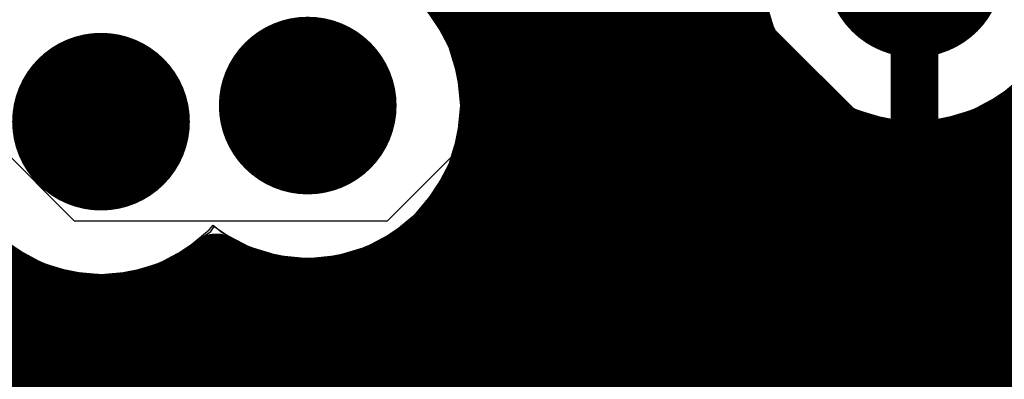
# Model space of a CAD drawing. Header units: millimetres. Extents: x 1.27 to 3.86, y 0.66 to 4.7.
# Tile 107 of 236: x 3.4251 to 3.5491, y 2.4955 to 2.5409. Entities that reach past the tile are written whole.
import ezdxf

# ---------------------------------------------------------------- set-up
doc = ezdxf.new("R2010")
doc.units = ezdxf.units.MM
doc.header["$MEASUREMENT"] = 0
for name, color, linetype in [('BottomLayer', 5, 'Continuous'), ('MidLayer1', 16, 'Continuous'), ('MidLayer2', 76, 'Continuous'), ('MidLayer3', 90, 'Continuous'), ('MidLayer4', 156, 'Continuous'), ('MidLayer5', 130, 'Continuous'), ('MidLayer6', 216, 'Continuous'), ('MultiLayer', 9, 'Continuous'), ('TopLayer', 1, 'Continuous'), ('ViaHoleLayer', 16, 'Continuous')]:
    doc.layers.add(name, color=color, linetype=linetype)

msp = doc.modelspace()

# ---------------------------------------------------------------- linework, layer by layer
at = {"layer": 'BottomLayer'}
for p, q in [((3.48017, 2.54108), (3.48285, 2.53997)), ((3.48285, 2.53997), (3.48572, 2.53959)), ((3.48572, 2.53959), (3.49675, 2.53959)), ((3.49675, 2.53959), (3.49675, 2.48317))]:
    msp.add_line(p, q, dxfattribs=at)
for points, const_width in [([(3.53223, 2.54735, 1), (3.54343, 2.54735, 1)], 0.0112), ([(3.45575, 2.53006, 1), (3.46695, 2.53006, 1)], 0.0112), ([(3.4297, 2.52803, 1), (3.4409, 2.52803, 1)], 0.0112), ([(3.53633, 2.50856, 1), (3.53933, 2.50856, 1)], 0.003), ([(3.53633, 2.50856, 1), (3.53933, 2.50856, 1)], 0.003)]:
    msp.add_lwpolyline(points, format="xyb", close=True, dxfattribs=dict(at, const_width=const_width))
at = {"layer": 'BottomLayer', "const_width": 0.006}
for points in [[(3.53783, 2.50856), (3.53783, 2.54735)], [(3.47787, 2.4486), (3.53783, 2.50856)]]:
    msp.add_lwpolyline(points, dxfattribs=at)
at = {"layer": 'MidLayer1'}
for points, const_width in [([(3.56103, 2.54735, 1), (3.51463, 2.54735, 1)], 0.008), ([(3.53223, 2.54735, 1), (3.54343, 2.54735, 1)], 0.0112), ([(3.478, 2.54386, 1), (3.482, 2.54386, 1)], 0.004), ([(3.513, 2.54322, 1), (3.517, 2.54322, 1)], 0.004), ([(3.48031, 2.54, 1), (3.48431, 2.54, 1)], 0.004), ([(3.51383, 2.54, 1), (3.51783, 2.54, 1)], 0.004), ([(3.45575, 2.53006, 1), (3.46695, 2.53006, 1)], 0.0112), ([(3.4297, 2.52803, 1), (3.4409, 2.52803, 1)], 0.0112), ([(3.48202, 2.535, 1), (3.48602, 2.535, 1)], 0.004), ([(3.51619, 2.535, 1), (3.52019, 2.535, 1)], 0.004), ([(3.518, 2.53251, 1), (3.522, 2.53251, 1)], 0.004), ([(3.48255, 2.53006, 1), (3.48655, 2.53006, 1)], 0.004), ([(3.48255, 2.53006, 1), (3.48655, 2.53006, 1)], 0.004), ([(3.48255, 2.53, 1), (3.48655, 2.53, 1)], 0.004), ([(3.52043, 2.53, 1), (3.52443, 2.53, 1)], 0.004), ([(3.523, 2.52802, 1), (3.527, 2.52802, 1)], 0.004), ([(3.548, 2.5276, 1), (3.552, 2.5276, 1)], 0.004), ([(3.48199, 2.525, 1), (3.48599, 2.525, 1)], 0.004), ([(3.528, 2.52551, 1), (3.532, 2.52551, 1)], 0.004), ([(3.52961, 2.525, 1), (3.53361, 2.525, 1)], 0.004), ([(3.54205, 2.525, 1), (3.54605, 2.525, 1)], 0.004), ([(3.543, 2.52529, 1), (3.547, 2.52529, 1)], 0.004), ([(3.533, 2.52432, 1), (3.537, 2.52432, 1)], 0.004), ([(3.538, 2.52425, 1), (3.542, 2.52425, 1)], 0.004), ([(3.48026, 2.52, 1), (3.48426, 2.52, 1)], 0.004), ([(3.478, 2.51625, 1), (3.482, 2.51625, 1)], 0.004), ([(3.477, 2.515, 1), (3.481, 2.515, 1)], 0.004), ([(3.473, 2.5113, 1), (3.477, 2.5113, 1)], 0.004), ([(3.44782, 2.50993, 1), (3.45182, 2.50993, 1)], 0.004), ([(3.44782, 2.50993, 1), (3.45182, 2.50993, 1)], 0.004), ([(3.47101, 2.51, 1), (3.47501, 2.51, 1)], 0.004), ([(3.448, 2.50983, 1), (3.452, 2.50983, 1)], 0.004), ([(3.453, 2.50774, 1), (3.457, 2.50774, 1)], 0.004), ([(3.468, 2.50853, 1), (3.472, 2.50853, 1)], 0.004), ([(3.423, 2.50724, 1), (3.427, 2.50724, 1)], 0.004), ([(3.443, 2.50695, 1), (3.447, 2.50695, 1)], 0.004), ([(3.458, 2.5069, 1), (3.462, 2.5069, 1)], 0.004), ([(3.463, 2.50715, 1), (3.467, 2.50715, 1)], 0.004), ([(3.428, 2.50544, 1), (3.432, 2.50544, 1)], 0.004), ([(3.43048, 2.505, 1), (3.43448, 2.505, 1)], 0.004), ([(3.43612, 2.505, 1), (3.44012, 2.505, 1)], 0.004), ([(3.438, 2.50531, 1), (3.442, 2.50531, 1)], 0.004), ([(3.433, 2.50483, 1), (3.437, 2.50483, 1)], 0.004)]:
    msp.add_lwpolyline(points, format="xyb", close=True, dxfattribs=dict(at, const_width=const_width))
at = {"layer": 'MidLayer1', "const_width": 0.008}
for points in [[(3.48, 2.54386), (3.48, 2.55575)], [(3.485, 2.4594), (3.485, 2.5514)], [(3.51, 2.46013), (3.51, 2.55129)], [(3.49, 2.46198), (3.49, 2.54896)], [(3.505, 2.46238), (3.505, 2.54891)], [(3.495, 2.46323), (3.495, 2.54783)], [(3.5, 2.46335), (3.5, 2.54781)], [(3.515, 2.4561), (3.515, 2.54322)], [(3.48231, 2.54), (3.51582, 2.54)], [(3.48402, 2.535), (3.51819, 2.535)], [(3.52, 2.44781), (3.52, 2.53251)], [(3.48455, 2.53), (3.52243, 2.53)], [(3.525, 2.37817), (3.525, 2.52802)], [(3.55, 2.29695), (3.55, 2.5276)], [(3.48399, 2.525), (3.53161, 2.525)], [(3.53, 2.37727), (3.53, 2.52551)], [(3.54405, 2.525), (3.827, 2.525)], [(3.545, 2.36347), (3.545, 2.52529)], [(3.535, 2.37512), (3.535, 2.52432)], [(3.54, 2.37123), (3.54, 2.52425)], [(3.48226, 2.52), (3.827, 2.52)], [(3.48, 2.45478), (3.48, 2.51625)], [(3.479, 2.515), (3.827, 2.515)], [(3.475, 2.44267), (3.475, 2.5113)], [(3.47301, 2.51), (3.827, 2.51)], [(3.45, 2.16296), (3.45, 2.50983)], [(3.455, 2.16547), (3.455, 2.50774)], [(3.47, 2.16569), (3.47, 2.50853)], [(3.425, 2.1204), (3.425, 2.50724)], [(3.445, 2.15848), (3.445, 2.50695)], [(3.46, 2.16665), (3.46, 2.5069)], [(3.465, 2.16672), (3.465, 2.50715)], [(3.4187, 2.505), (3.43248, 2.505)], [(3.43, 2.1162), (3.43, 2.50544)], [(3.43812, 2.505), (3.827, 2.505)], [(3.44, 2.14781), (3.44, 2.50531)], [(3.435, 2.1072), (3.435, 2.50483)], [(3.42038, 2.5), (3.827, 2.5)], [(3.4209, 2.495), (3.827, 2.495)]]:
    msp.add_lwpolyline(points, dxfattribs=at)
for points in [[(3.47694, 2.54724, -0.211552), (3.48455, 2.53006)], [(3.44982, 2.50993, -0.754586), (3.41342, 2.53574)], [(3.48455, 2.53006, -0.576272), (3.44982, 2.50993)]]:
    msp.add_lwpolyline(points, format="xyb", dxfattribs=at)
at = {"layer": 'MidLayer2'}
for p, q in [((3.51891, 2.54359), (3.52001, 2.53997)), ((3.52001, 2.53997), (3.52179, 2.53663)), ((3.52179, 2.53663), (3.52419, 2.53371)), ((3.52419, 2.53371), (3.52711, 2.53131)), ((3.54855, 2.53131), (3.55147, 2.53371)), ((3.52711, 2.53131), (3.53045, 2.52953)), ((3.54521, 2.52953), (3.54855, 2.53131)), ((3.53045, 2.52953), (3.53407, 2.52843)), ((3.54159, 2.52843), (3.54521, 2.52953)), ((3.53407, 2.52843), (3.53783, 2.52806)), ((3.53783, 2.52806), (3.54159, 2.52843))]:
    msp.add_line(p, q, dxfattribs=at)
at = {"layer": 'MidLayer2', "const_width": 0.0112}
for points in [[(3.53223, 2.54735, 1), (3.54343, 2.54735, 1)], [(3.45575, 2.53006, 1), (3.46695, 2.53006, 1)], [(3.4297, 2.52803, 1), (3.4409, 2.52803, 1)]]:
    msp.add_lwpolyline(points, format="xyb", close=True, dxfattribs=at)
at = {"layer": 'MidLayer3'}
for p, q in [((3.47739, 2.54078), (3.47499, 2.5437)), ((3.51891, 2.54359), (3.52001, 2.53997)), ((3.47918, 2.53744), (3.47739, 2.54078)), ((3.52001, 2.53997), (3.52179, 2.53663)), ((3.48028, 2.53382), (3.47918, 2.53744)), ((3.52179, 2.53663), (3.52419, 2.53371)), ((3.48065, 2.53006), (3.48028, 2.53382)), ((3.52419, 2.53371), (3.52711, 2.53131)), ((3.54855, 2.53131), (3.55147, 2.53371)), ((3.52711, 2.53131), (3.53045, 2.52953)), ((3.54521, 2.52953), (3.54855, 2.53131)), ((3.48028, 2.52629), (3.48065, 2.53006)), ((3.53045, 2.52953), (3.53407, 2.52843)), ((3.54159, 2.52843), (3.54521, 2.52953)), ((3.53407, 2.52843), (3.53783, 2.52806)), ((3.53783, 2.52806), (3.54159, 2.52843)), ((3.47918, 2.52267), (3.48028, 2.52629)), ((3.47739, 2.51934), (3.47918, 2.52267)), ((3.47499, 2.51642), (3.47739, 2.51934)), ((3.47207, 2.51402), (3.47499, 2.51642)), ((3.44602, 2.51199), (3.44895, 2.51439)), ((3.44895, 2.51439), (3.44944, 2.51499)), ((3.44944, 2.51499), (3.45063, 2.51402)), ((3.45063, 2.51402), (3.45397, 2.51223)), ((3.46874, 2.51223), (3.47207, 2.51402)), ((3.42459, 2.51199), (3.42792, 2.5102)), ((3.44269, 2.5102), (3.44602, 2.51199)), ((3.45397, 2.51223), (3.45759, 2.51114)), ((3.46512, 2.51114), (3.46874, 2.51223)), ((3.42792, 2.5102), (3.43154, 2.50911)), ((3.43907, 2.50911), (3.44269, 2.5102)), ((3.45759, 2.51114), (3.46135, 2.51077)), ((3.46135, 2.51077), (3.46512, 2.51114)), ((3.43154, 2.50911), (3.4353, 2.50874)), ((3.4353, 2.50874), (3.43907, 2.50911))]:
    msp.add_line(p, q, dxfattribs=at)
at = {"layer": 'MidLayer3', "const_width": 0.0112}
for points in [[(3.53223, 2.54735, 1), (3.54343, 2.54735, 1)], [(3.45575, 2.53006, 1), (3.46695, 2.53006, 1)], [(3.4297, 2.52803, 1), (3.4409, 2.52803, 1)]]:
    msp.add_lwpolyline(points, format="xyb", close=True, dxfattribs=at)
at = {"layer": 'MidLayer4'}
for p, q in [((3.51825, 2.54735), (3.51974, 2.53986)), ((3.47944, 2.53755), (3.4752, 2.5439)), ((3.51974, 2.53986), (3.52399, 2.53351)), ((3.48093, 2.53006), (3.47944, 2.53755)), ((3.52399, 2.53351), (3.53034, 2.52926)), ((3.54532, 2.52926), (3.55167, 2.53351)), ((3.47944, 2.52257), (3.48093, 2.53006)), ((3.53034, 2.52926), (3.53783, 2.52777)), ((3.53783, 2.52777), (3.54532, 2.52926)), ((3.4752, 2.51622), (3.47944, 2.52257)), ((3.46884, 2.51197), (3.4752, 2.51622)), ((3.42146, 2.51419), (3.42781, 2.50994)), ((3.4428, 2.50994), (3.44915, 2.51419)), ((3.44915, 2.51419), (3.44958, 2.51483)), ((3.44958, 2.51483), (3.45386, 2.51197)), ((3.45386, 2.51197), (3.46135, 2.51048)), ((3.46135, 2.51048), (3.46884, 2.51197)), ((3.42781, 2.50994), (3.4353, 2.50845)), ((3.4353, 2.50845), (3.4428, 2.50994))]:
    msp.add_line(p, q, dxfattribs=at)
at = {"layer": 'MidLayer4', "const_width": 0.0112}
for points in [[(3.53223, 2.54735, 1), (3.54343, 2.54735, 1)], [(3.45575, 2.53006, 1), (3.46695, 2.53006, 1)], [(3.4297, 2.52803, 1), (3.4409, 2.52803, 1)]]:
    msp.add_lwpolyline(points, format="xyb", close=True, dxfattribs=at)
at = {"layer": 'MidLayer5'}
for p, q in [((3.48367, 2.54107), (3.48634, 2.53996)), ((3.48634, 2.53996), (3.48921, 2.53959)), ((3.48921, 2.53959), (3.50039, 2.53959)), ((3.50039, 2.53959), (3.56719, 2.47278))]:
    msp.add_line(p, q, dxfattribs=at)
at = {"layer": 'MidLayer5', "const_width": 0.0112}
for points in [[(3.53223, 2.54735, 1), (3.54343, 2.54735, 1)], [(3.45575, 2.53006, 1), (3.46695, 2.53006, 1)], [(3.4297, 2.52803, 1), (3.4409, 2.52803, 1)]]:
    msp.add_lwpolyline(points, format="xyb", close=True, dxfattribs=at)
at = {"layer": 'MidLayer5', "const_width": 0.006}
msp.add_lwpolyline([(3.50498, 2.55068), (3.57503, 2.48063)], dxfattribs=at)
at = {"layer": 'MidLayer6'}
for p, q in [((3.49814, 2.52585), (3.51512, 2.54284)), ((3.51952, 2.54158), (3.52001, 2.53997)), ((3.52001, 2.53997), (3.52179, 2.53663)), ((3.52179, 2.53663), (3.52419, 2.53371)), ((3.52419, 2.53371), (3.52711, 2.53131)), ((3.54855, 2.53131), (3.55147, 2.53371)), ((3.52711, 2.53131), (3.53045, 2.52953)), ((3.54521, 2.52953), (3.54855, 2.53131)), ((3.53045, 2.52953), (3.53407, 2.52843)), ((3.54159, 2.52843), (3.54521, 2.52953)), ((3.53407, 2.52843), (3.53783, 2.52806)), ((3.53783, 2.52806), (3.54159, 2.52843)), ((3.49814, 2.51168), (3.49814, 2.52585)), ((3.49776, 2.50881), (3.49814, 2.51168)), ((3.49665, 2.50614), (3.49776, 2.50881)), ((3.49489, 2.50384), (3.49665, 2.50614)), ((3.48614, 2.49509), (3.49489, 2.50384))]:
    msp.add_line(p, q, dxfattribs=at)
at = {"layer": 'MidLayer6', "const_width": 0.006}
for points in [[(3.48704, 2.53045), (3.51872, 2.56213)], [(3.48704, 2.51168), (3.48704, 2.53045)], [(3.47504, 2.49969), (3.48704, 2.51168)], [(3.47504, 2.46151), (3.47504, 2.49969)]]:
    msp.add_lwpolyline(points, dxfattribs=at)
at = {"layer": 'MidLayer6'}
for points, const_width in [([(3.53223, 2.54735, 1), (3.54343, 2.54735, 1)], 0.0112), ([(3.45575, 2.53006, 1), (3.46695, 2.53006, 1)], 0.0112), ([(3.4297, 2.52803, 1), (3.4409, 2.52803, 1)], 0.0112), ([(3.48554, 2.53045, 1), (3.48854, 2.53045, 1)], 0.003), ([(3.48554, 2.53045, 1), (3.48854, 2.53045, 1)], 0.003), ([(3.48554, 2.51168, 1), (3.48854, 2.51168, 1)], 0.003), ([(3.48554, 2.51168, 1), (3.48854, 2.51168, 1)], 0.003), ([(3.47354, 2.49969, 1), (3.47654, 2.49969, 1)], 0.003), ([(3.47354, 2.49969, 1), (3.47654, 2.49969, 1)], 0.003)]:
    msp.add_lwpolyline(points, format="xyb", close=True, dxfattribs=dict(at, const_width=const_width))
at = {"layer": 'MultiLayer', "const_width": 0.0112}
for points in [[(3.53223, 2.54735, 1), (3.54343, 2.54735, 1)], [(3.45575, 2.53006, 1), (3.46695, 2.53006, 1)], [(3.4297, 2.52803, 1), (3.4409, 2.52803, 1)]]:
    msp.add_lwpolyline(points, format="xyb", close=True, dxfattribs=at)
at = {"layer": 'TopLayer'}
for p, q in [((3.4838, 2.55742), (3.4838, 2.52793)), ((3.43194, 2.51547), (3.4149, 2.53251)), ((3.4838, 2.52793), (3.47135, 2.51547)), ((3.47135, 2.51547), (3.43194, 2.51547))]:
    msp.add_line(p, q, dxfattribs=at)
at = {"layer": 'TopLayer', "const_width": 0.0112}
for points in [[(3.53223, 2.54735, 1), (3.54343, 2.54735, 1)], [(3.45575, 2.53006, 1), (3.46695, 2.53006, 1)], [(3.4297, 2.52803, 1), (3.4409, 2.52803, 1)]]:
    msp.add_lwpolyline(points, format="xyb", close=True, dxfattribs=at)
at = {"layer": 'TopLayer', "const_width": 0.01}
msp.add_lwpolyline([(3.39692, 2.53202), (3.4449, 2.48404)], dxfattribs=at)
at = {"layer": 'ViaHoleLayer', "const_width": 0.0061}
for points in [[(3.4583, 2.53006, 1), (3.4644, 2.53006, 1)], [(3.43225, 2.52803, 1), (3.43835, 2.52803, 1)]]:
    msp.add_lwpolyline(points, format="xyb", close=True, dxfattribs=at)

doc.saveas('drawing.dxf')
